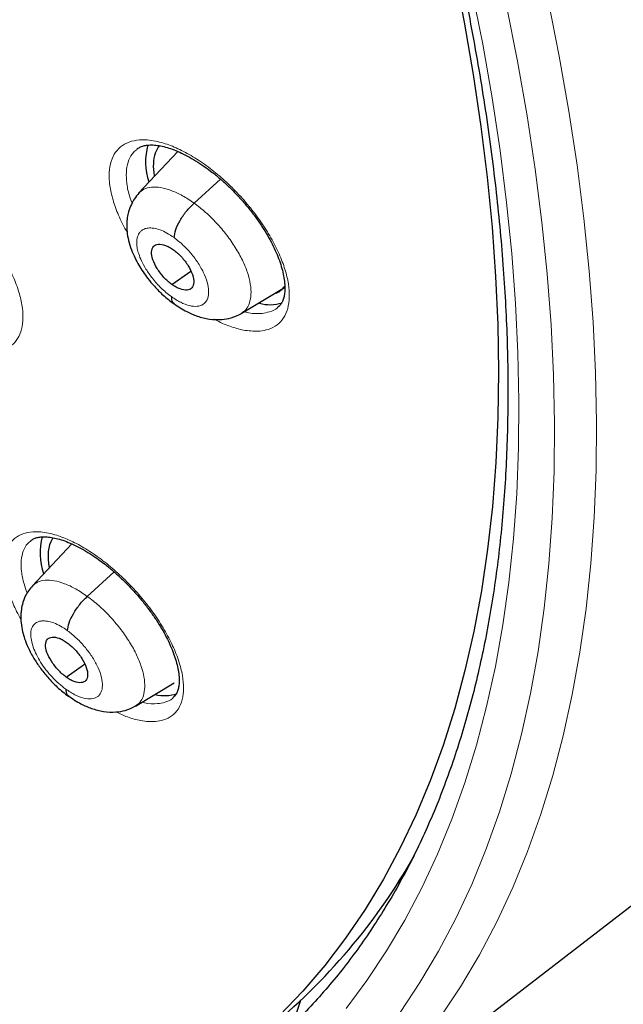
# Model space of a CAD drawing. Header units: millimetres. Extents: x 8 to 2236, y 12 to 2208.
# Tile 130 of 165: x 2065 to 2075, y 826 to 842. Entities that reach past the tile are written whole.
import ezdxf

# ---------------------------------------------------------------- set-up
doc = ezdxf.new("R2010")
doc.units = ezdxf.units.MM

msp = doc.modelspace()

# ---------------------------------------------------------------- linework, layer by layer
at = {"color": 7, "linetype": 'Continuous', "lineweight": 30}
for p, q in [((2067.481, 839.464), (2066.851, 838.797)), ((2067.741, 838.636), (2068.166, 839.021)), ((2067.385, 837.329), (2067.69, 837.541)), ((2068.5, 836.864), (2069.194, 837.279)), ((2065.78, 833.164), (2065.145, 832.491)), ((2066.026, 832.322), (2066.459, 832.714)), ((2065.685, 831.027), (2065.983, 831.235)), ((2066.801, 830.562), (2067.42, 830.933)), ((2069.621, 823.398), (2076.965, 829.053)), ((2071.136, 827.899), (2071.098, 827.864)), ((2069.453, 825.837), (2069.315, 825.437))]:
    msp.add_line(p, q, dxfattribs=at)
at = {"color": 252, "linetype": 'Continuous', "lineweight": 0}
msp.add_line((2071.073, 827.775), (2071.004, 827.707), dxfattribs=at)
at = {"color": 7, "linetype": 'Continuous', "lineweight": 30, "flags": 128}
msp.add_lwpolyline([(2071.915, 842.399), (2072.082, 841.542), (2072.226, 840.698), (2072.348, 839.867), (2072.449, 839.05), (2072.527, 838.248), (2072.583, 837.46), (2072.618, 836.688), (2072.629, 835.932), (2072.619, 835.193), (2072.587, 834.47), (2072.532, 833.765), (2072.455, 833.078), (2072.356, 832.41), (2072.235, 831.76), (2072.092, 831.13), (2071.928, 830.52), (2071.741, 829.93), (2071.533, 829.361), (2071.304, 828.812), (2071.053, 828.285), (2070.781, 827.78), (2070.488, 827.297), (2070.175, 826.836), (2069.841, 826.399), (2069.487, 825.984), (2069.112, 825.592)], dxfattribs=at)
at = {"color": 252, "linetype": 'Continuous', "lineweight": 0, "flags": 128}
for points in [[(2072.204, 842.061), (2072.377, 841.187), (2072.527, 840.326), (2072.656, 839.479), (2072.761, 838.645), (2072.845, 837.826), (2072.906, 837.022), (2072.944, 836.234), (2072.96, 835.462), (2072.954, 834.707), (2072.924, 833.969), (2072.872, 833.249), (2072.798, 832.547), (2072.701, 831.863), (2072.582, 831.199), (2072.44, 830.555), (2072.276, 829.931), (2072.09, 829.327), (2071.882, 828.744), (2071.652, 828.182), (2071.401, 827.643), (2071.128, 827.125), (2070.834, 826.63), (2070.518, 826.157), (2070.182, 825.708)], [(2073.428, 841.894), (2073.606, 840.997), (2073.76, 840.113), (2073.892, 839.244), (2074.001, 838.388), (2074.086, 837.548), (2074.149, 836.723), (2074.188, 835.914), (2074.205, 835.121), (2074.198, 834.346), (2074.168, 833.589), (2074.114, 832.85), (2074.038, 832.129), (2073.938, 831.428), (2073.816, 830.746), (2073.671, 830.085), (2073.503, 829.444), (2073.312, 828.824), (2073.098, 828.226), (2072.862, 827.65), (2072.604, 827.096), (2072.324, 826.565), (2072.022, 826.056), (2071.698, 825.571)], [(2071.049, 825.641), (2071.369, 826.121), (2071.668, 826.624), (2071.946, 827.15), (2072.201, 827.699), (2072.435, 828.269), (2072.646, 828.862), (2072.835, 829.475), (2073.002, 830.11), (2073.146, 830.764), (2073.267, 831.439), (2073.365, 832.134), (2073.441, 832.847), (2073.494, 833.579), (2073.523, 834.329), (2073.53, 835.096), (2073.514, 835.881), (2073.475, 836.682), (2073.413, 837.499), (2073.328, 838.331), (2073.221, 839.178), (2073.09, 840.039), (2072.937, 840.914), (2072.762, 841.802)]]:
    msp.add_lwpolyline(points, dxfattribs=at)
at = {"color": 7, "linetype": 'Continuous', "lineweight": 30}
for centre, radius, start, end in [((2067.956, 839.295), 0.995, 163.7861, 198.7347), ((2068.959, 837.624), 0.619, 254.2607, 288.4205), ((2066.297, 833.02), 1.029, 165.3393, 198.7701), ((2067.267, 831.326), 0.598, 255.4323, 289.6018), ((2062.724, 833.015), 9.838, 308.9223, 330.4333)]:
    msp.add_arc(centre, radius, start, end, dxfattribs=at)
for centre, major_axis, ratio, start_param, end_param in [((2068.182, 838.419), (-0.955, 1.182), 0.454611, 0.08187, 0.474621), ((2068.182, 838.419), (-0.955, 1.182), 0.454611, 0.474621, 0.672601), ((2068.182, 838.419), (-0.955, 1.182), 0.454611, 3.010348, 3.273503), ((2066.489, 832.142), (-0.953, 1.186), 0.453336, 0.163331, 0.693017), ((2066.489, 832.142), (-0.953, 1.186), 0.453336, 0.136272, 0.163331)]:
    msp.add_ellipse(centre, major_axis=major_axis, ratio=ratio, start_param=start_param, end_param=end_param, dxfattribs=at)
for points, knots in [([(2076.994, 829.069), (2077.07, 829.129), (2077.221, 829.246), (2077.423, 829.413), (2077.603, 829.567), (2077.76, 829.705), (2077.906, 829.839), (2078.039, 829.965), (2078.159, 830.081), (2078.269, 830.191), (2078.38, 830.305), (2078.497, 830.428), (2078.612, 830.554), (2078.719, 830.674), (2078.817, 830.785), (2078.904, 830.889), (2079.005, 831.01), (2079.118, 831.15), (2079.245, 831.313), (2079.367, 831.477), (2079.489, 831.645), (2079.61, 831.819), (2079.729, 831.996), (2079.845, 832.176), (2079.958, 832.358), (2080.067, 832.543), (2080.178, 832.735), (2080.292, 832.944), (2080.414, 833.177), (2080.543, 833.436), (2080.688, 833.747), (2080.84, 834.097), (2080.991, 834.474), (2081.124, 834.835), (2081.239, 835.175), (2081.338, 835.489), (2081.405, 835.716), (2081.447, 835.87), (2081.475, 835.97), (2081.507, 836.09), (2081.543, 836.232), (2081.628, 836.577), (2081.746, 837.114), (2081.857, 837.747), (2081.933, 838.27), (2081.984, 838.683), (2082.026, 839.087), (2082.06, 839.48), (2082.085, 839.859), (2082.104, 840.214), (2082.116, 840.537), (2082.124, 840.826), (2082.127, 841.078), (2082.129, 841.293), (2082.128, 841.471), (2082.127, 841.599), (2082.126, 841.684), (2082.126, 841.743), (2082.125, 841.812), (2082.123, 841.905), (2082.12, 842.029), (2082.116, 842.183), (2082.11, 842.361), (2082.099, 842.637), (2082.08, 843.013), (2082.047, 843.5), (2082.004, 844.027), (2081.948, 844.592), (2081.878, 845.187), (2081.782, 845.908), (2081.653, 846.736), (2081.485, 847.664), (2081.307, 848.538), (2081.124, 849.358), (2080.938, 850.123), (2080.746, 850.865), (2080.548, 851.583), (2080.343, 852.286), (2080.089, 853.114), (2079.773, 854.087), (2079.379, 855.22), (2078.945, 856.39), (2078.47, 857.597), (2077.991, 858.75), (2077.514, 859.841), (2077.048, 860.867), (2076.554, 861.909), (2076.04, 862.955), (2075.467, 864.079), (2074.839, 865.266), (2074.154, 866.509), (2073.467, 867.711), (2072.78, 868.87), (2072.144, 869.911), (2071.561, 870.838), (2071.033, 871.66), (2070.496, 872.475), (2069.938, 873.306), (2069.333, 874.187), (2068.675, 875.122), (2067.961, 876.11), (2067.203, 877.133), (2066.4, 878.189), (2065.549, 879.277), (2064.753, 880.267), (2064.022, 881.153), (2063.367, 881.932), (2062.689, 882.722), (2061.989, 883.521), (2061.275, 884.319), (2060.561, 885.099), (2059.803, 885.909), (2059.011, 886.738), (2058.19, 887.575), (2057.407, 888.354), (2056.664, 889.077), (2055.962, 889.746), (2055.302, 890.362), (2054.757, 890.862), (2054.317, 891.258), (2053.978, 891.56), (2053.667, 891.835), (2053.392, 892.077), (2053.178, 892.262), (2053.018, 892.4), (2052.9, 892.502), (2052.776, 892.609), (2052.623, 892.739), (2052.426, 892.907), (2052.192, 893.103), (2051.925, 893.327), (2051.626, 893.575), (2051.295, 893.846), (2050.947, 894.129), (2050.596, 894.411), (2050.107, 894.799), (2049.493, 895.278), (2048.79, 895.812), (2048.155, 896.283), (2047.57, 896.709), (2046.983, 897.127), (2046.369, 897.556), (2045.717, 898), (2045.027, 898.458), (2044.311, 898.919), (2043.594, 899.368), (2042.899, 899.788), (2042.435, 900.063), (2042.203, 900.195), (2042.189, 900.203)], [0, 0, 0, 0, 0.004208, 0.008266, 0.012194, 0.015925, 0.019283, 0.022264, 0.025087, 0.027445, 0.030195, 0.033307, 0.036341, 0.039156, 0.041751, 0.044127, 0.046284, 0.050042, 0.053605, 0.057244, 0.060959, 0.064746, 0.06856, 0.072392, 0.076228, 0.080045, 0.083867, 0.088052, 0.092716, 0.097859, 0.103418, 0.110856, 0.117881, 0.124491, 0.130655, 0.136254, 0.141145, 0.142556, 0.144244, 0.146322, 0.148792, 0.151607, 0.164055, 0.175863, 0.182587, 0.189083, 0.195351, 0.201391, 0.207197, 0.212551, 0.217349, 0.221589, 0.225272, 0.228397, 0.230964, 0.232973, 0.233896, 0.234627, 0.23553, 0.236869, 0.238642, 0.240852, 0.243465, 0.246233, 0.252549, 0.25933, 0.266575, 0.274284, 0.28244, 0.290603, 0.303052, 0.315037, 0.326558, 0.336451, 0.345973, 0.355124, 0.363905, 0.372325, 0.380725, 0.393824, 0.40725, 0.421007, 0.435095, 0.449518, 0.461086, 0.472865, 0.484854, 0.496904, 0.50868, 0.523252, 0.537359, 0.550999, 0.564172, 0.576875, 0.586525, 0.595883, 0.605054, 0.614582, 0.624546, 0.635591, 0.647128, 0.659155, 0.671674, 0.684685, 0.698189, 0.707561, 0.717157, 0.726977, 0.737022, 0.747285, 0.757391, 0.767124, 0.778971, 0.790214, 0.800851, 0.810883, 0.820308, 0.829125, 0.837335, 0.84209, 0.846614, 0.850795, 0.854431, 0.857519, 0.859243, 0.860732, 0.862169, 0.864156, 0.866741, 0.869923, 0.873327, 0.877224, 0.881613, 0.886286, 0.890855, 0.895311, 0.905366, 0.914791, 0.922673, 0.930063, 0.937545, 0.945449, 0.95395, 0.96289, 0.972271, 0.981812, 0.990881, 0.999452, 1, 1, 1, 1]), ([(2033.925, 892.828), (2034.038, 892.763), (2034.364, 892.573), (2034.907, 892.25), (2035.553, 891.853), (2036.201, 891.444), (2036.851, 891.021), (2037.502, 890.586), (2038.155, 890.139), (2038.808, 889.679), (2039.463, 889.208), (2040.117, 888.725), (2040.772, 888.23), (2041.426, 887.723), (2042.081, 887.205), (2042.734, 886.677), (2043.386, 886.137), (2044.038, 885.587), (2044.688, 885.027), (2045.336, 884.456), (2045.981, 883.875), (2046.625, 883.285), (2047.266, 882.685), (2047.905, 882.077), (2048.54, 881.459), (2049.172, 880.832), (2049.8, 880.197), (2050.424, 879.554), (2051.044, 878.903), (2051.66, 878.245), (2052.272, 877.578), (2052.878, 876.905), (2053.479, 876.225), (2054.075, 875.539), (2054.665, 874.846), (2055.25, 874.147), (2055.828, 873.442), (2056.4, 872.732), (2056.965, 872.017), (2057.524, 871.297), (2058.076, 870.572), (2058.62, 869.843), (2059.157, 869.11), (2059.686, 868.374), (2060.207, 867.634), (2060.721, 866.891), (2061.225, 866.145), (2061.722, 865.397), (2062.209, 864.647), (2062.688, 863.894), (2063.158, 863.141), (2063.618, 862.386), (2064.069, 861.63), (2064.51, 860.873), (2064.941, 860.117), (2065.362, 859.36), (2065.773, 858.603), (2066.174, 857.848), (2066.564, 857.093), (2066.943, 856.339), (2067.312, 855.587), (2067.669, 854.837), (2068.016, 854.089), (2068.351, 853.344), (2068.675, 852.601), (2068.987, 851.861), (2069.288, 851.125), (2069.576, 850.393), (2069.853, 849.665), (2070.118, 848.94), (2070.371, 848.221), (2070.612, 847.506), (2070.84, 846.797), (2071.056, 846.093), (2071.26, 845.395), (2071.451, 844.704), (2071.629, 844.018), (2071.795, 843.339), (2071.948, 842.667), (2072.089, 842.003), (2072.216, 841.346), (2072.331, 840.696), (2072.433, 840.055), (2072.521, 839.422), (2072.597, 838.798), (2072.66, 838.182), (2072.71, 837.575), (2072.748, 836.978), (2072.772, 836.391), (2072.783, 835.813), (2072.781, 835.245), (2072.767, 834.688), (2072.739, 834.141), (2072.699, 833.604), (2072.646, 833.079), (2072.58, 832.564), (2072.501, 832.061), (2072.41, 831.569), (2072.306, 831.089), (2072.189, 830.621), (2072.06, 830.165), (2071.918, 829.72), (2071.764, 829.288), (2071.598, 828.868), (2071.419, 828.461), (2071.228, 828.066), (2071.024, 827.684), (2070.808, 827.315), (2070.58, 826.959), (2070.34, 826.616), (2070.088, 826.286), (2069.823, 825.97), (2069.547, 825.666), (2069.258, 825.378), (2069.059, 825.19), (2068.953, 825.102), (2068.952, 825.101)], [0, 0, 0, 0, 0.0046691, 0.0135353, 0.0224026, 0.031271, 0.0401406, 0.0490113, 0.057883, 0.0667558, 0.0756295, 0.0845042, 0.0933798, 0.1022562, 0.1111335, 0.1200115, 0.1288903, 0.1377698, 0.1466499, 0.1555307, 0.164412, 0.1732939, 0.1821764, 0.1910593, 0.1999426, 0.2088264, 0.2177105, 0.226595, 0.2354798, 0.2443649, 0.2532503, 0.2621358, 0.2710216, 0.2799075, 0.2887935, 0.2976797, 0.3065659, 0.3154521, 0.3243384, 0.3332246, 0.3421108, 0.3509969, 0.3598829, 0.3687687, 0.3776544, 0.3865399, 0.3954251, 0.4043101, 0.4131948, 0.4220791, 0.4309631, 0.4398467, 0.4487298, 0.4576125, 0.4664947, 0.4753764, 0.4842575, 0.493138, 0.5020179, 0.510897, 0.5197755, 0.5286532, 0.5375301, 0.5464062, 0.5552814, 0.5641556, 0.5730289, 0.5819012, 0.5907725, 0.5996426, 0.6085117, 0.6173795, 0.6262462, 0.6351116, 0.6439758, 0.6528387, 0.6617002, 0.6705605, 0.6794194, 0.6882769, 0.6971332, 0.7059882, 0.7148419, 0.7236945, 0.732546, 0.7413965, 0.7502461, 0.7590952, 0.7679438, 0.7767922, 0.7856407, 0.7944896, 0.8033394, 0.8121904, 0.8210433, 0.8298988, 0.8387576, 0.8476204, 0.8564883, 0.8653622, 0.8742432, 0.8831324, 0.8920312, 0.9009406, 0.909862, 0.9187964, 0.9277449, 0.9367083, 0.9456873, 0.9546819, 0.9636921, 0.9727171, 0.9817557, 0.9908062, 0.9998664, 1, 1, 1, 1]), ([(2066.821, 839.502), (2066.837, 839.513), (2066.866, 839.533), (2066.925, 839.555), (2066.995, 839.568), (2067.078, 839.571), (2067.174, 839.561), (2067.279, 839.538), (2067.391, 839.502), (2067.51, 839.454), (2067.636, 839.392), (2067.766, 839.317), (2067.9, 839.23), (2068.034, 839.131), (2068.166, 839.023), (2068.295, 838.906), (2068.419, 838.781), (2068.538, 838.65), (2068.652, 838.512), (2068.758, 838.371), (2068.854, 838.227), (2068.94, 838.085), (2069.014, 837.945), (2069.076, 837.81), (2069.124, 837.68), (2069.162, 837.555), (2069.187, 837.437), (2069.199, 837.328), (2069.2, 837.232), (2069.191, 837.15), (2069.173, 837.084), (2069.147, 837.03), (2069.12, 836.991), (2069.096, 836.973), (2069.087, 836.966)], [0, 0, 0, 0, 0.034381, 0.066695, 0.097177, 0.129597, 0.160933, 0.19166, 0.221943, 0.252703, 0.28394, 0.315565, 0.347444, 0.379439, 0.411388, 0.443089, 0.474528, 0.506304, 0.538395, 0.570651, 0.602853, 0.634787, 0.666289, 0.697239, 0.727948, 0.759169, 0.790571, 0.821874, 0.852841, 0.883382, 0.913661, 0.94418, 0.978492, 1, 1, 1, 1]), ([(2066.856, 838.795), (2066.831, 838.766), (2066.784, 838.711), (2066.728, 838.61), (2066.69, 838.509), (2066.669, 838.416), (2066.661, 838.345), (2066.657, 838.268), (2066.662, 838.167), (2066.687, 838.033), (2066.731, 837.892), (2066.789, 837.759), (2066.852, 837.641), (2066.921, 837.532), (2067.003, 837.418), (2067.109, 837.291), (2067.25, 837.147), (2067.36, 837.062), (2067.42, 837.016)], [0, 0, 0, 0, 0.061681, 0.115222, 0.180325, 0.227844, 0.258768, 0.285954, 0.344545, 0.416052, 0.492247, 0.559667, 0.618726, 0.675875, 0.733863, 0.80692, 0.895377, 1, 1, 1, 1]), ([(2067.419, 838.081), (2067.426, 838.122), (2067.438, 838.205), (2067.512, 838.357), (2067.616, 838.511), (2067.699, 838.594), (2067.741, 838.636)], [0, 0, 0, 0, 0.2490884, 0.499718, 0.750149, 1, 1, 1, 1]), ([(2067.385, 837.329), (2067.363, 837.346), (2067.318, 837.38), (2067.235, 837.464), (2067.144, 837.583), (2067.071, 837.73), (2067.05, 837.857), (2067.081, 837.948), (2067.162, 837.984), (2067.258, 837.969), (2067.343, 837.931), (2067.388, 837.901), (2067.41, 837.887)], [0, 0, 0, 0, 0.062837, 0.125545, 0.250843, 0.37553, 0.5, 0.62447, 0.749157, 0.874455, 0.937163, 1, 1, 1, 1]), ([(2067.41, 837.887), (2067.432, 837.87), (2067.477, 837.836), (2067.56, 837.751), (2067.651, 837.632), (2067.724, 837.485), (2067.745, 837.358), (2067.714, 837.267), (2067.633, 837.231), (2067.537, 837.246), (2067.452, 837.284), (2067.407, 837.314), (2067.385, 837.329)], [0, 0, 0, 0, 0.0628371, 0.1255448, 0.2508429, 0.3755303, 0.4999997, 0.6244694, 0.749157, 0.8744551, 0.9371628, 1, 1, 1, 1]), ([(2067.376, 837.134), (2067.378, 837.099), (2067.381, 837.046), (2067.415, 837.03), (2067.427, 837.024)], [0, 0, 0, 0, 0.667048, 1, 1, 1, 1]), ([(2067.417, 837.022), (2067.485, 836.976), (2067.608, 836.894), (2067.8, 836.815), (2067.983, 836.767), (2068.176, 836.761), (2068.351, 836.79), (2068.448, 836.838), (2068.502, 836.864)], [0, 0, 0, 0, 0.196112, 0.351594, 0.527032, 0.700538, 0.83418, 1, 1, 1, 1]), ([(2065.12, 833.218), (2065.133, 833.227), (2065.159, 833.246), (2065.212, 833.266), (2065.278, 833.278), (2065.358, 833.281), (2065.45, 833.271), (2065.552, 833.249), (2065.662, 833.214), (2065.779, 833.166), (2065.904, 833.105), (2066.033, 833.031), (2066.166, 832.944), (2066.3, 832.847), (2066.432, 832.739), (2066.562, 832.623), (2066.687, 832.499), (2066.808, 832.369), (2066.923, 832.233), (2067.031, 832.092), (2067.131, 831.95), (2067.22, 831.808), (2067.297, 831.669), (2067.361, 831.534), (2067.413, 831.405), (2067.454, 831.28), (2067.482, 831.163), (2067.499, 831.055), (2067.503, 830.959), (2067.497, 830.878), (2067.482, 830.813), (2067.46, 830.761), (2067.435, 830.722), (2067.412, 830.703), (2067.401, 830.695)], [0, 0, 0, 0, 0.032295, 0.064476, 0.09474, 0.126934, 0.158037, 0.188582, 0.218702, 0.249283, 0.280379, 0.311896, 0.343699, 0.375644, 0.40757, 0.439288, 0.470722, 0.502445, 0.534498, 0.566736, 0.598951, 0.630924, 0.662485, 0.693501, 0.724208, 0.755373, 0.78672, 0.817962, 0.848843, 0.879243, 0.909277, 0.939424, 0.972502, 1, 1, 1, 1]), ([(2065.144, 832.49), (2065.122, 832.465), (2065.081, 832.417), (2065.024, 832.319), (2064.983, 832.21), (2064.963, 832.101), (2064.956, 831.999), (2064.961, 831.888), (2064.983, 831.763), (2065.021, 831.632), (2065.078, 831.49), (2065.161, 831.333), (2065.268, 831.173), (2065.394, 831.016), (2065.547, 830.855), (2065.662, 830.766), (2065.722, 830.72)], [0, 0, 0, 0, 0.053081, 0.100174, 0.176572, 0.230303, 0.263555, 0.326173, 0.399018, 0.458874, 0.534879, 0.62679, 0.706336, 0.795006, 0.892775, 1, 1, 1, 1]), ([(2065.709, 831.771), (2065.715, 831.812), (2065.726, 831.893), (2065.798, 832.044), (2065.901, 832.197), (2065.985, 832.281), (2066.026, 832.322)], [0, 0, 0, 0, 0.249662, 0.499977, 0.749944, 1, 1, 1, 1]), ([(2065.685, 831.027), (2065.663, 831.044), (2065.619, 831.078), (2065.535, 831.162), (2065.443, 831.281), (2065.369, 831.427), (2065.347, 831.553), (2065.376, 831.642), (2065.456, 831.677), (2065.551, 831.661), (2065.636, 831.623), (2065.68, 831.593), (2065.702, 831.578)], [0, 0, 0, 0, 0.062838, 0.125545, 0.250841, 0.375535, 0.500011, 0.624477, 0.749162, 0.874458, 0.937164, 1, 1, 1, 1]), ([(2065.702, 831.578), (2065.725, 831.561), (2065.769, 831.527), (2065.853, 831.443), (2065.944, 831.325), (2066.018, 831.179), (2066.04, 831.052), (2066.011, 830.963), (2065.931, 830.928), (2065.837, 830.944), (2065.752, 830.982), (2065.707, 831.012), (2065.685, 831.027)], [0, 0, 0, 0, 0.062838, 0.125544, 0.25084, 0.375534, 0.50001, 0.624476, 0.749162, 0.874458, 0.937164, 1, 1, 1, 1]), ([(2065.679, 830.835), (2065.681, 830.8), (2065.684, 830.749), (2065.718, 830.733), (2065.728, 830.728)], [0, 0, 0, 0, 0.689459, 1, 1, 1, 1]), ([(2065.719, 830.726), (2065.787, 830.68), (2065.909, 830.598), (2066.099, 830.517), (2066.282, 830.469), (2066.474, 830.46), (2066.651, 830.488), (2066.748, 830.536), (2066.802, 830.563)], [0, 0, 0, 0, 0.195219, 0.350133, 0.525119, 0.698893, 0.833202, 1, 1, 1, 1]), ([(2040.366, 830.085), (2040.551, 829.949), (2040.96, 829.649), (2041.591, 829.199), (2042.259, 828.733), (2042.927, 828.279), (2043.594, 827.837), (2044.26, 827.408), (2044.924, 826.992), (2045.587, 826.588), (2046.248, 826.198), (2046.906, 825.821), (2047.562, 825.457), (2048.216, 825.107), (2048.866, 824.771), (2049.513, 824.448), (2050.157, 824.139), (2050.797, 823.844), (2051.434, 823.564), (2052.066, 823.298), (2052.694, 823.046), (2053.317, 822.809), (2053.935, 822.586), (2054.548, 822.378), (2055.156, 822.185), (2055.758, 822.007), (2056.355, 821.844), (2056.945, 821.696), (2057.53, 821.563), (2058.107, 821.446), (2058.678, 821.344), (2059.242, 821.257), (2059.799, 821.185), (2060.349, 821.129), (2060.89, 821.089), (2061.424, 821.064), (2061.95, 821.055), (2062.467, 821.061), (2062.976, 821.083), (2063.475, 821.12), (2063.966, 821.173), (2064.448, 821.242), (2064.919, 821.326), (2065.382, 821.425), (2065.834, 821.54), (2066.276, 821.67), (2066.707, 821.815), (2067.129, 821.975), (2067.539, 822.15), (2067.939, 822.341), (2068.327, 822.545), (2068.704, 822.765), (2069.011, 822.958), (2069.187, 823.083), (2069.245, 823.125)], [0, 0, 0, 0, 0.0161899, 0.0357113, 0.0552346, 0.0747601, 0.0942877, 0.1138176, 0.1333498, 0.1528844, 0.1724215, 0.1919612, 0.2115035, 0.2310485, 0.2505963, 0.2701467, 0.2897, 0.309256, 0.3288148, 0.3483762, 0.3679402, 0.3875067, 0.4070754, 0.4266462, 0.4462187, 0.4657926, 0.4853673, 0.5049424, 0.5245169, 0.5440901, 0.563661, 0.5832284, 0.6027913, 0.6223481, 0.6418973, 0.6614372, 0.680966, 0.7004815, 0.7199818, 0.7394647, 0.7589281, 0.7783697, 0.7977878, 0.8171804, 0.8365463, 0.8558843, 0.875194, 0.8944755, 0.9137294, 0.9329572, 0.952161, 0.9713437, 0.9905086, 1, 1, 1, 1])]:
    msp.add_open_spline(points, degree=3, knots=knots, dxfattribs=at)
at = {"color": 252, "linetype": 'Continuous', "lineweight": 0}
for points, knots in [([(2041.244, 900.112), (2042.233, 899.518), (2044.211, 898.331), (2047.218, 896.224), (2050.225, 893.9), (2053.211, 891.352), (2056.154, 888.606), (2059.03, 885.683), (2061.816, 882.606), (2064.491, 879.399), (2067.034, 876.086), (2069.425, 872.695), (2071.645, 869.251), (2073.677, 865.781), (2075.505, 862.312), (2077.114, 858.873), (2078.493, 855.489), (2079.629, 852.187), (2080.515, 848.993), (2081.143, 845.932), (2081.509, 843.028), (2081.609, 840.304), (2081.443, 837.78), (2081.012, 835.478), (2080.321, 833.412), (2079.367, 831.61), (2078.27, 830.151), (2077.385, 829.431), (2076.992, 829.112)], [0, 0, 0, 0, 0.038766, 0.077532, 0.116298, 0.155064, 0.19383, 0.232596, 0.271363, 0.310129, 0.348895, 0.387661, 0.426427, 0.465193, 0.503959, 0.542725, 0.581491, 0.620257, 0.659023, 0.697789, 0.736555, 0.775322, 0.814088, 0.852854, 0.89162, 0.930386, 0.969152, 1, 1, 1, 1]), ([(2068.798, 836.581), (2068.844, 836.588), (2068.949, 836.604), (2069.079, 836.674), (2069.185, 836.787), (2069.251, 836.939), (2069.278, 837.123), (2069.262, 837.336), (2069.207, 837.57), (2069.112, 837.82), (2068.981, 838.078), (2068.817, 838.338), (2068.625, 838.591), (2068.41, 838.831), (2068.179, 839.05), (2067.937, 839.243), (2067.692, 839.405), (2067.45, 839.529), (2067.248, 839.603), (2067.085, 839.64), (2066.932, 839.657), (2066.772, 839.645), (2066.618, 839.588), (2066.499, 839.489), (2066.418, 839.352), (2066.376, 839.179), (2066.375, 838.977), (2066.416, 838.749), (2066.498, 838.505), (2066.583, 838.309), (2066.649, 838.197), (2066.665, 838.171)], [0, 0, 0, 0, 0.029227, 0.065823, 0.102419, 0.138952, 0.175485, 0.211979, 0.248473, 0.284966, 0.32146, 0.357994, 0.394528, 0.431123, 0.467719, 0.504372, 0.541026, 0.577706, 0.614387, 0.637388, 0.660389, 0.696946, 0.733502, 0.770061, 0.80662, 0.843138, 0.879655, 0.916144, 0.952633, 0.989136, 1, 1, 1, 1]), ([(2066.744, 838.635), (2066.726, 838.687), (2066.681, 838.814), (2066.651, 838.997), (2066.65, 839.178), (2066.689, 839.332), (2066.747, 839.441), (2066.805, 839.483), (2066.825, 839.498)], [0, 0, 0, 0, 0.136515, 0.326266, 0.516158, 0.706051, 0.89617, 1, 1, 1, 1]), ([(2064.537, 836.251), (2064.582, 836.258), (2064.683, 836.274), (2064.81, 836.343), (2064.912, 836.454), (2064.976, 836.605), (2064.999, 836.788), (2064.982, 837.001), (2064.924, 837.234), (2064.827, 837.484), (2064.695, 837.742), (2064.53, 838.002), (2064.338, 838.255), (2064.123, 838.495), (2063.893, 838.716), (2063.652, 838.909), (2063.409, 839.071), (2063.17, 839.196), (2062.97, 839.271), (2062.81, 839.309), (2062.659, 839.326), (2062.502, 839.315), (2062.352, 839.26), (2062.236, 839.162), (2062.158, 839.026), (2062.119, 838.853), (2062.121, 838.652), (2062.164, 838.425), (2062.247, 838.181), (2062.349, 837.956), (2062.435, 837.815), (2062.468, 837.76)], [0, 0, 0, 0, 0.02843, 0.064569, 0.100707, 0.136804, 0.172902, 0.208983, 0.245064, 0.28116, 0.317257, 0.353393, 0.389529, 0.425713, 0.461897, 0.498115, 0.534333, 0.570556, 0.60678, 0.629461, 0.652143, 0.688255, 0.724368, 0.760481, 0.796595, 0.832684, 0.868773, 0.904856, 0.940938, 0.977045, 1, 1, 1, 1]), ([(2066.852, 838.795), (2066.878, 838.818), (2066.932, 838.868), (2067.054, 838.897), (2067.203, 838.891), (2067.372, 838.844), (2067.554, 838.762), (2067.679, 838.678), (2067.741, 838.636)], [0, 0, 0, 0, 0.147861, 0.318219, 0.488597, 0.659038, 0.829408, 1, 1, 1, 1]), ([(2067.741, 838.636), (2067.803, 838.588), (2067.928, 838.493), (2068.105, 838.317), (2068.267, 838.126), (2068.408, 837.923), (2068.522, 837.719), (2068.604, 837.519), (2068.65, 837.333), (2068.661, 837.167), (2068.635, 837.028), (2068.583, 836.923), (2068.524, 836.884), (2068.497, 836.867)], [0, 0, 0, 0, 0.092891, 0.185661, 0.27847, 0.371245, 0.464008, 0.556692, 0.649327, 0.742085, 0.834844, 0.927478, 1, 1, 1, 1]), ([(2067.376, 837.134), (2067.347, 837.156), (2067.29, 837.199), (2067.186, 837.295), (2067.073, 837.421), (2066.968, 837.57), (2066.896, 837.703), (2066.852, 837.815), (2066.831, 837.892), (2066.824, 837.943), (2066.821, 837.974), (2066.82, 838), (2066.82, 838.02), (2066.822, 838.042), (2066.827, 838.075), (2066.839, 838.116), (2066.861, 838.157), (2066.886, 838.186), (2066.913, 838.207), (2066.939, 838.221), (2066.969, 838.231), (2067.018, 838.239), (2067.092, 838.236), (2067.193, 838.209), (2067.304, 838.159), (2067.38, 838.107), (2067.419, 838.081)], [0, 0, 0, 0, 0.0482649, 0.0941297, 0.1789691, 0.2549098, 0.3218861, 0.3799174, 0.428928, 0.4500733, 0.4689834, 0.4856613, 0.5001039, 0.5079141, 0.5322244, 0.5716527, 0.606325, 0.6476343, 0.6707659, 0.6955324, 0.7219389, 0.7500066, 0.8113707, 0.8734786, 0.9362909, 1, 1, 1, 1]), ([(2067.419, 838.081), (2067.469, 838.042), (2067.57, 837.963), (2067.708, 837.812), (2067.826, 837.65), (2067.914, 837.484), (2067.967, 837.326), (2067.981, 837.188), (2067.956, 837.078), (2067.892, 837.005), (2067.795, 836.972), (2067.671, 836.983), (2067.528, 837.035), (2067.427, 837.101), (2067.376, 837.134)], [0, 0, 0, 0, 0.083335, 0.166666, 0.249998, 0.333328, 0.416666, 0.5, 0.583337, 0.666671, 0.750002, 0.833334, 0.916665, 1, 1, 1, 1]), ([(2068.831, 836.865), (2068.763, 836.862), (2068.676, 836.857), (2068.572, 836.886), (2068.548, 836.892)], [0, 0, 0, 0, 0.771429, 1, 1, 1, 1]), ([(2069.088, 836.965), (2069.085, 836.962), (2069.051, 836.924), (2068.965, 836.888), (2068.872, 836.872), (2068.831, 836.865)], [0, 0, 0, 0, 0.050257, 0.578267, 1, 1, 1, 1]), ([(2068.068, 836.772), (2068.081, 836.764), (2068.175, 836.709), (2068.344, 836.646), (2068.582, 836.578), (2068.722, 836.58), (2068.798, 836.581)], [0, 0, 0, 0, 0.047917, 0.345303, 0.642687, 1, 1, 1, 1]), ([(2067.122, 830.314), (2067.166, 830.32), (2067.267, 830.335), (2067.393, 830.402), (2067.495, 830.512), (2067.557, 830.66), (2067.579, 830.841), (2067.56, 831.05), (2067.501, 831.282), (2067.402, 831.529), (2067.268, 831.785), (2067.102, 832.042), (2066.908, 832.294), (2066.691, 832.533), (2066.459, 832.753), (2066.217, 832.945), (2065.972, 833.108), (2065.732, 833.233), (2065.532, 833.308), (2065.371, 833.346), (2065.221, 833.365), (2065.063, 833.355), (2064.914, 833.301), (2064.799, 833.205), (2064.722, 833.072), (2064.685, 832.902), (2064.688, 832.703), (2064.732, 832.479), (2064.818, 832.237), (2064.897, 832.058), (2064.955, 831.963), (2064.961, 831.953)], [0, 0, 0, 0, 0.028816, 0.065623, 0.10243, 0.139195, 0.17596, 0.212722, 0.249485, 0.286284, 0.323085, 0.359947, 0.396809, 0.43373, 0.470651, 0.507602, 0.544553, 0.581493, 0.618432, 0.641559, 0.664686, 0.701466, 0.738245, 0.775026, 0.811807, 0.848567, 0.885326, 0.922096, 0.958867, 0.995684, 1, 1, 1, 1]), ([(2065.06, 832.378), (2065.042, 832.427), (2064.997, 832.548), (2064.964, 832.725), (2064.959, 832.903), (2064.993, 833.053), (2065.048, 833.159), (2065.104, 833.2), (2065.123, 833.215)], [0, 0, 0, 0, 0.12942, 0.320928, 0.512362, 0.703795, 0.895333, 1, 1, 1, 1]), ([(2065.147, 832.489), (2065.171, 832.511), (2065.224, 832.559), (2065.344, 832.587), (2065.491, 832.58), (2065.659, 832.532), (2065.839, 832.449), (2065.964, 832.364), (2066.026, 832.322)], [0, 0, 0, 0, 0.14666, 0.317258, 0.487876, 0.658558, 0.829169, 1, 1, 1, 1]), ([(2066.026, 832.322), (2066.089, 832.275), (2066.213, 832.179), (2066.39, 832.003), (2066.553, 831.813), (2066.695, 831.611), (2066.81, 831.408), (2066.894, 831.21), (2066.942, 831.025), (2066.955, 830.861), (2066.932, 830.723), (2066.881, 830.62), (2066.823, 830.582), (2066.798, 830.566)], [0, 0, 0, 0, 0.09294, 0.185759, 0.278616, 0.37144, 0.464253, 0.556986, 0.649672, 0.742481, 0.835288, 0.927969, 1, 1, 1, 1]), ([(2065.679, 830.835), (2065.641, 830.863), (2065.566, 830.921), (2065.458, 831.028), (2065.36, 831.143), (2065.274, 831.265), (2065.205, 831.388), (2065.155, 831.508), (2065.124, 831.62), (2065.114, 831.721), (2065.125, 831.794), (2065.143, 831.833), (2065.154, 831.85), (2065.16, 831.859), (2065.165, 831.864), (2065.169, 831.868), (2065.173, 831.873), (2065.186, 831.886), (2065.209, 831.903), (2065.241, 831.918), (2065.272, 831.925), (2065.316, 831.931), (2065.384, 831.927), (2065.486, 831.899), (2065.595, 831.849), (2065.671, 831.797), (2065.709, 831.771)], [0, 0, 0, 0, 0.062593, 0.124975, 0.187335, 0.249628, 0.311864, 0.37427, 0.436886, 0.499536, 0.562183, 0.597226, 0.606402, 0.615575, 0.624744, 0.625379, 0.629906, 0.642054, 0.673377, 0.707916, 0.73262, 0.749883, 0.812381, 0.874899, 0.937374, 1, 1, 1, 1]), ([(2065.709, 831.771), (2065.759, 831.732), (2065.859, 831.653), (2065.998, 831.502), (2066.116, 831.34), (2066.206, 831.175), (2066.26, 831.019), (2066.276, 830.882), (2066.252, 830.774), (2066.191, 830.701), (2066.095, 830.67), (2065.972, 830.683), (2065.83, 830.735), (2065.729, 830.801), (2065.679, 830.835)], [0, 0, 0, 0, 0.083335, 0.166666, 0.249999, 0.333329, 0.416664, 0.500001, 0.583335, 0.666673, 0.750003, 0.833335, 0.916665, 1, 1, 1, 1]), ([(2067.402, 830.694), (2067.399, 830.691), (2067.366, 830.655), (2067.284, 830.621), (2067.195, 830.606), (2067.155, 830.6)], [0, 0, 0, 0, 0.04878, 0.582299, 1, 1, 1, 1]), ([(2067.155, 830.6), (2067.089, 830.597), (2067.01, 830.593), (2066.917, 830.619), (2066.902, 830.623)], [0, 0, 0, 0, 0.850416, 1, 1, 1, 1]), ([(2066.486, 830.467), (2066.548, 830.438), (2066.688, 830.374), (2066.862, 830.329), (2067.011, 830.309), (2067.085, 830.312), (2067.122, 830.314)], [0, 0, 0, 0, 0.263306, 0.595453, 0.797727, 1, 1, 1, 1])]:
    msp.add_open_spline(points, degree=3, knots=knots, dxfattribs=at)

doc.saveas('drawing.dxf')
